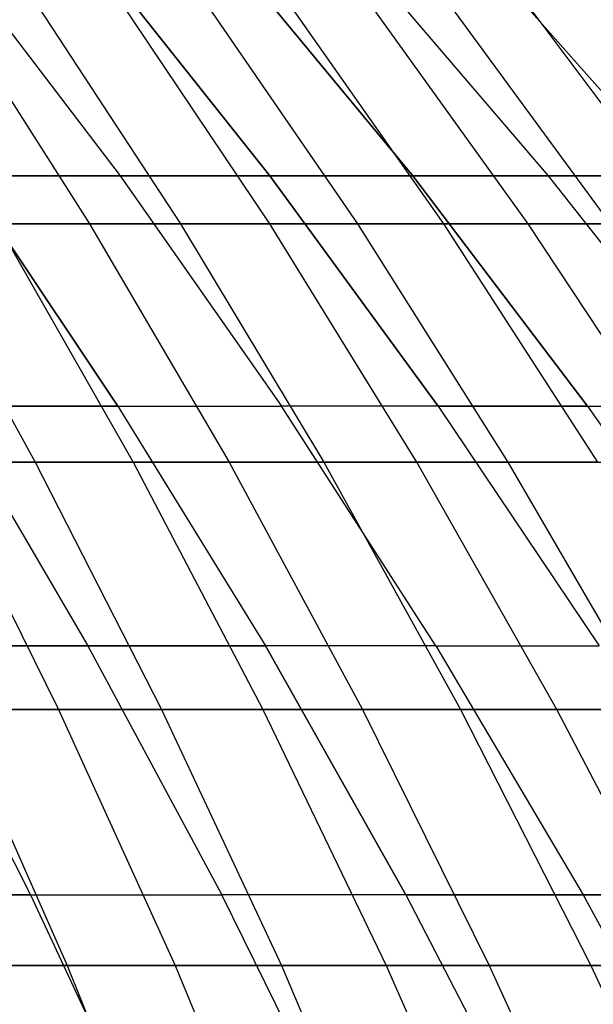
# Model space of a CAD drawing. Extents: x -125 to 125, y -143 to 0.
# Tile 209 of 241: x 26.24 to 30.65, y -46.89 to -39.32. Entities that reach past the tile are written whole.
import ezdxf

# ---------------------------------------------------------------- set-up
doc = ezdxf.new("R2010")
doc.units = 0
doc.header["$LTSCALE"] = 25.4
doc.layers.get('0').update_dxf_attribs({"linetype": 'CONTINUOUS'})

# ---------------------------------------------------------------- blocks, each defined once
blk = doc.blocks.new('NL2500026672_STL')
at = {"color": 0}
for p, q in [((25.7147, -38.8231, -25.7147), (27.0087, -40.5185, -27.0087)), ((25.7147, -38.8231, 25.7147), (27.0087, -40.5185, 27.0087)), ((25.7147, -38.8231, 25.7147), (27.0087, -40.5185, 27.0087)), ((25.7147, -38.8231, -25.7147), (27.0087, -40.5185, -27.0087)), ((26.8118, -38.8231, -24.5685), (28.1611, -40.5185, -25.8049)), ((26.8118, -38.8231, -24.5685), (28.1611, -40.5185, -25.8049)), ((28.1611, -40.5185, 25.8049), (26.8118, -38.8231, 24.5685)), ((28.1611, -40.5185, 25.8049), (26.8118, -38.8231, 24.5685)), ((29.2599, -40.5185, -24.552), (27.858, -38.8231, -23.3756)), ((29.2599, -40.5185, -24.552), (27.858, -38.8231, -23.3756)), ((27.858, -38.8231, 23.3756), (29.2599, -40.5185, 24.552)), ((27.858, -38.8231, 23.3756), (29.2599, -40.5185, 24.552)), ((28.8511, -38.8231, -22.1382), (30.303, -40.5185, -23.2523)), ((28.8511, -38.8231, -22.1382), (30.303, -40.5185, -23.2523)), ((28.8511, -38.8231, 22.1382), (30.303, -40.5185, 23.2523)), ((28.8511, -38.8231, 22.1382), (30.303, -40.5185, 23.2523)), ((29.7893, -38.8231, -20.8587), (31.2884, -40.5185, -21.9084)), ((29.7893, -38.8231, -20.8587), (31.2884, -40.5185, -21.9084)), ((29.7893, -38.8231, 20.8587), (31.2884, -40.5185, 21.9084)), ((29.7893, -38.8231, 20.8587), (31.2884, -40.5185, 21.9084)), ((25.6513, -39.1303, -32.0665), (26.7732, -40.8884, -33.469)), ((25.6513, -39.1303, -32.0665), (26.7732, -40.8884, -33.469)), ((26.3216, -39.1303, 31.5186), (27.4729, -40.8884, 32.8971)), ((26.3216, -39.1303, 31.5186), (27.4729, -40.8884, 32.8971)), ((28.1603, -40.8884, -32.3106), (26.9803, -39.1303, -30.9566)), ((28.1603, -40.8884, -32.3106), (26.9803, -39.1303, -30.9566)), ((27.627, -39.1303, 30.3809), (28.8353, -40.8884, 31.7097)), ((27.627, -39.1303, 30.3809), (28.8353, -40.8884, 31.7097)), ((28.2613, -39.1303, -29.7917), (29.4974, -40.8884, -31.0947)), ((28.2613, -39.1303, -29.7917), (29.4974, -40.8884, -31.0947)), ((28.8831, -39.1303, 29.1893), (30.1464, -40.8884, 30.4659)), ((28.8831, -39.1303, 29.1893), (30.1464, -40.8884, 30.4659)), ((30.782, -40.8884, -29.8236), (29.4921, -39.1303, -28.5738)), ((30.782, -40.8884, -29.8236), (29.4921, -39.1303, -28.5738)), ((30.088, -39.1303, 27.9457), (31.404, -40.8884, 29.168)), ((30.088, -39.1303, 27.9457), (31.404, -40.8884, 29.168)), ((25.8049, -40.5185, -28.1611), (27.0087, -40.5185, -27.0087)), ((25.8049, -40.5185, -28.1611), (26.9918, -42.2896, -29.4563)), ((27.0087, -40.5185, 27.0087), (25.8049, -40.5185, 28.1611)), ((26.9918, -42.2896, 29.4563), (25.8049, -40.5185, 28.1611)), ((27.0087, -40.5185, 27.0087), (25.8049, -40.5185, 28.1611)), ((26.9918, -42.2896, 29.4563), (25.8049, -40.5185, 28.1611)), ((25.8049, -40.5185, -28.1611), (27.0087, -40.5185, -27.0087)), ((25.8049, -40.5185, -28.1611), (26.9918, -42.2896, -29.4563)), ((27.0087, -40.5185, -27.0087), (28.1611, -40.5185, -25.8049)), ((27.0087, -40.5185, -27.0087), (28.2509, -42.2896, -28.2509)), ((27.0087, -40.5185, -27.0087), (28.1611, -40.5185, -25.8049)), ((27.0087, -40.5185, -27.0087), (28.2509, -42.2896, -28.2509)), ((28.1611, -40.5185, 25.8049), (27.0087, -40.5185, 27.0087)), ((27.0087, -40.5185, 27.0087), (28.2509, -42.2896, 28.2509)), ((28.1611, -40.5185, 25.8049), (27.0087, -40.5185, 27.0087)), ((27.0087, -40.5185, 27.0087), (28.2509, -42.2896, 28.2509)), ((29.2599, -40.5185, -24.552), (28.1611, -40.5185, -25.8049)), ((29.4563, -42.2896, -26.9918), (28.1611, -40.5185, -25.8049)), ((29.2599, -40.5185, -24.552), (28.1611, -40.5185, -25.8049)), ((29.4563, -42.2896, -26.9918), (28.1611, -40.5185, -25.8049)), ((28.1611, -40.5185, 25.8049), (29.4563, -42.2896, 26.9918)), ((28.1611, -40.5185, 25.8049), (29.2599, -40.5185, 24.552)), ((28.1611, -40.5185, 25.8049), (29.2599, -40.5185, 24.552)), ((28.1611, -40.5185, 25.8049), (29.4563, -42.2896, 26.9918)), ((29.2599, -40.5185, -24.552), (30.303, -40.5185, -23.2523)), ((29.2599, -40.5185, -24.552), (30.6057, -42.2896, -25.6812)), ((29.2599, -40.5185, -24.552), (30.303, -40.5185, -23.2523)), ((29.2599, -40.5185, -24.552), (30.6057, -42.2896, -25.6812)), ((30.6057, -42.2896, 25.6812), (29.2599, -40.5185, 24.552)), ((30.303, -40.5185, 23.2523), (29.2599, -40.5185, 24.552)), ((30.6057, -42.2896, 25.6812), (29.2599, -40.5185, 24.552)), ((30.303, -40.5185, 23.2523), (29.2599, -40.5185, 24.552)), ((30.303, -40.5185, -23.2523), (31.2884, -40.5185, -21.9084)), ((30.303, -40.5185, -23.2523), (31.6967, -42.2896, -24.3218)), ((30.303, -40.5185, -23.2523), (31.6967, -42.2896, -24.3218)), ((30.303, -40.5185, -23.2523), (31.2884, -40.5185, -21.9084)), ((31.2884, -40.5185, 21.9084), (30.303, -40.5185, 23.2523)), ((30.303, -40.5185, 23.2523), (31.6967, -42.2896, 24.3218)), ((30.303, -40.5185, 23.2523), (31.6967, -42.2896, 24.3218)), ((31.2884, -40.5185, 21.9084), (30.303, -40.5185, 23.2523)), ((25.3385, -40.8884, -34.5679), (26.3558, -42.7201, -35.9558)), ((26.7732, -40.8884, -33.469), (25.3385, -40.8884, -34.5679)), ((26.7732, -40.8884, -33.469), (25.3385, -40.8884, -34.5679)), ((25.3385, -40.8884, -34.5679), (26.3558, -42.7201, -35.9558)), ((26.0616, -40.8884, 34.026), (27.4729, -40.8884, 32.8971)), ((26.0616, -40.8884, 34.026), (27.4729, -40.8884, 32.8971)), ((26.0616, -40.8884, 34.026), (27.108, -42.7201, 35.3922)), ((26.0616, -40.8884, 34.026), (27.108, -42.7201, 35.3922)), ((26.7732, -40.8884, -33.469), (27.8482, -42.7201, -34.8128)), ((28.1603, -40.8884, -32.3106), (26.7732, -40.8884, -33.469)), ((28.1603, -40.8884, -32.3106), (26.7732, -40.8884, -33.469)), ((26.7732, -40.8884, -33.469), (27.8482, -42.7201, -34.8128)), ((27.4729, -40.8884, 32.8971), (28.8353, -40.8884, 31.7097)), ((27.4729, -40.8884, 32.8971), (28.8353, -40.8884, 31.7097)), ((27.4729, -40.8884, 32.8971), (28.5759, -42.7201, 34.2179)), ((27.4729, -40.8884, 32.8971), (28.5759, -42.7201, 34.2179)), ((29.4974, -40.8884, -31.0947), (28.1603, -40.8884, -32.3106)), ((29.4974, -40.8884, -31.0947), (28.1603, -40.8884, -32.3106)), ((29.291, -42.7201, -33.6079), (28.1603, -40.8884, -32.3106)), ((29.291, -42.7201, -33.6079), (28.1603, -40.8884, -32.3106)), ((28.8353, -40.8884, 31.7097), (30.1464, -40.8884, 30.4659)), ((28.8353, -40.8884, 31.7097), (30.1464, -40.8884, 30.4659)), ((28.8353, -40.8884, 31.7097), (29.993, -42.7201, 32.9829)), ((28.8353, -40.8884, 31.7097), (29.993, -42.7201, 32.9829)), ((29.4974, -40.8884, -31.0947), (30.6817, -42.7201, -32.3432)), ((30.782, -40.8884, -29.8236), (29.4974, -40.8884, -31.0947)), ((30.782, -40.8884, -29.8236), (29.4974, -40.8884, -31.0947)), ((29.4974, -40.8884, -31.0947), (30.6817, -42.7201, -32.3432)), ((30.1464, -40.8884, 30.4659), (31.404, -40.8884, 29.168)), ((30.1464, -40.8884, 30.4659), (31.404, -40.8884, 29.168)), ((30.1464, -40.8884, 30.4659), (31.3568, -42.7201, 31.6891)), ((30.1464, -40.8884, 30.4659), (31.3568, -42.7201, 31.6891)), ((25.6812, -42.2896, -30.6057), (26.9918, -42.2896, -29.4563)), ((25.6812, -42.2896, -30.6057), (26.7613, -44.1335, -31.8929)), ((26.9918, -42.2896, 29.4563), (25.6812, -42.2896, 30.6057)), ((25.6812, -42.2896, 30.6057), (26.7613, -44.1335, 31.8929)), ((26.9918, -42.2896, 29.4563), (25.6812, -42.2896, 30.6057)), ((25.6812, -42.2896, -30.6057), (26.9918, -42.2896, -29.4563)), ((25.6812, -42.2896, -30.6057), (26.7613, -44.1335, -31.8929)), ((25.6812, -42.2896, 30.6057), (26.7613, -44.1335, 31.8929)), ((26.9918, -42.2896, -29.4563), (28.2509, -42.2896, -28.2509)), ((26.9918, -42.2896, -29.4563), (28.127, -44.1335, -30.6952)), ((26.9918, -42.2896, -29.4563), (28.2509, -42.2896, -28.2509)), ((26.9918, -42.2896, -29.4563), (28.127, -44.1335, -30.6952)), ((26.9918, -42.2896, 29.4563), (28.2509, -42.2896, 28.2509)), ((26.9918, -42.2896, 29.4563), (28.127, -44.1335, 30.6952)), ((26.9918, -42.2896, 29.4563), (28.2509, -42.2896, 28.2509)), ((26.9918, -42.2896, 29.4563), (28.127, -44.1335, 30.6952)), ((29.4563, -42.2896, -26.9918), (28.2509, -42.2896, -28.2509)), ((29.4391, -44.1335, -29.4391), (28.2509, -42.2896, -28.2509)), ((29.4563, -42.2896, -26.9918), (28.2509, -42.2896, -28.2509)), ((29.4391, -44.1335, -29.4391), (28.2509, -42.2896, -28.2509)), ((29.4563, -42.2896, 26.9918), (28.2509, -42.2896, 28.2509)), ((29.4391, -44.1335, 29.4391), (28.2509, -42.2896, 28.2509)), ((29.4563, -42.2896, 26.9918), (28.2509, -42.2896, 28.2509)), ((29.4391, -44.1335, 29.4391), (28.2509, -42.2896, 28.2509)), ((29.4563, -42.2896, -26.9918), (30.6057, -42.2896, -25.6812)), ((29.4563, -42.2896, -26.9918), (30.6952, -44.1335, -28.127)), ((29.4563, -42.2896, -26.9918), (30.6057, -42.2896, -25.6812)), ((29.4563, -42.2896, -26.9918), (30.6952, -44.1335, -28.127)), ((30.6057, -42.2896, 25.6812), (29.4563, -42.2896, 26.9918)), ((29.4563, -42.2896, 26.9918), (30.6952, -44.1335, 28.127)), ((30.6057, -42.2896, 25.6812), (29.4563, -42.2896, 26.9918)), ((29.4563, -42.2896, 26.9918), (30.6952, -44.1335, 28.127)), ((30.6057, -42.2896, -25.6812), (31.6967, -42.2896, -24.3218)), ((30.6057, -42.2896, -25.6812), (31.8929, -44.1335, -26.7613)), ((30.6057, -42.2896, -25.6812), (31.8929, -44.1335, -26.7613)), ((30.6057, -42.2896, -25.6812), (31.6967, -42.2896, -24.3218)), ((30.6057, -42.2896, 25.6812), (31.8929, -44.1335, 26.7613)), ((30.6057, -42.2896, 25.6812), (31.6967, -42.2896, 24.3218)), ((30.6057, -42.2896, 25.6812), (31.6967, -42.2896, 24.3218)), ((30.6057, -42.2896, 25.6812), (31.8929, -44.1335, 26.7613)), ((26.3558, -42.7201, -35.9558), (24.8166, -42.7201, -37.0349)), ((26.3558, -42.7201, -35.9558), (24.8166, -42.7201, -37.0349)), ((25.5919, -42.7201, 36.5035), (27.108, -42.7201, 35.3922)), ((25.5919, -42.7201, 36.5035), (27.108, -42.7201, 35.3922)), ((25.5919, -42.7201, 36.5035), (26.5349, -44.6224, 37.8485)), ((25.5919, -42.7201, 36.5035), (26.5349, -44.6224, 37.8485)), ((26.3558, -42.7201, -35.9558), (27.3269, -44.6224, -37.2807)), ((27.8482, -42.7201, -34.8128), (26.3558, -42.7201, -35.9558)), ((27.8482, -42.7201, -34.8128), (26.3558, -42.7201, -35.9558)), ((26.3558, -42.7201, -35.9558), (27.3269, -44.6224, -37.2807)), ((27.108, -42.7201, 35.3922), (28.5759, -42.7201, 34.2179)), ((27.108, -42.7201, 35.3922), (28.5759, -42.7201, 34.2179)), ((27.108, -42.7201, 35.3922), (28.1068, -44.6224, 36.6962)), ((27.108, -42.7201, 35.3922), (28.1068, -44.6224, 36.6962)), ((27.8482, -42.7201, -34.8128), (28.8742, -44.6224, -36.0955)), ((29.291, -42.7201, -33.6079), (27.8482, -42.7201, -34.8128)), ((29.291, -42.7201, -33.6079), (27.8482, -42.7201, -34.8128)), ((27.8482, -42.7201, -34.8128), (28.8742, -44.6224, -36.0955)), ((28.5759, -42.7201, 34.2179), (29.993, -42.7201, 32.9829)), ((28.5759, -42.7201, 34.2179), (29.993, -42.7201, 32.9829)), ((28.5759, -42.7201, 34.2179), (29.6288, -44.6224, 35.4787)), ((28.5759, -42.7201, 34.2179), (29.6288, -44.6224, 35.4787)), ((30.6817, -42.7201, -32.3432), (29.291, -42.7201, -33.6079)), ((30.6817, -42.7201, -32.3432), (29.291, -42.7201, -33.6079)), ((30.3702, -44.6224, -34.8462), (29.291, -42.7201, -33.6079)), ((30.3702, -44.6224, -34.8462), (29.291, -42.7201, -33.6079)), ((29.993, -42.7201, 32.9829), (31.3568, -42.7201, 31.6891)), ((29.993, -42.7201, 32.9829), (31.3568, -42.7201, 31.6891)), ((29.993, -42.7201, 32.9829), (31.0981, -44.6224, 34.1981)), ((29.993, -42.7201, 32.9829), (31.0981, -44.6224, 34.1981)), ((25.3447, -44.1335, -33.0298), (26.7613, -44.1335, -31.8929)), ((25.3447, -44.1335, -33.0298), (26.3192, -46.0467, -34.2999)), ((26.3192, -46.0467, 34.2999), (25.3447, -44.1335, 33.0298)), ((26.7613, -44.1335, 31.8929), (25.3447, -44.1335, 33.0298)), ((26.3192, -46.0467, 34.2999), (25.3447, -44.1335, 33.0298)), ((25.3447, -44.1335, -33.0298), (26.7613, -44.1335, -31.8929)), ((25.3447, -44.1335, -33.0298), (26.3192, -46.0467, -34.2999)), ((26.7613, -44.1335, 31.8929), (25.3447, -44.1335, 33.0298)), ((26.7613, -44.1335, -31.8929), (28.127, -44.1335, -30.6952)), ((26.7613, -44.1335, -31.8929), (27.7903, -46.0467, -33.1192)), ((26.7613, -44.1335, -31.8929), (28.127, -44.1335, -30.6952)), ((26.7613, -44.1335, -31.8929), (27.7903, -46.0467, -33.1192)), ((28.127, -44.1335, 30.6952), (26.7613, -44.1335, 31.8929)), ((26.7613, -44.1335, 31.8929), (27.7903, -46.0467, 33.1192)), ((26.7613, -44.1335, 31.8929), (27.7903, -46.0467, 33.1192)), ((28.127, -44.1335, 30.6952), (26.7613, -44.1335, 31.8929)), ((29.4391, -44.1335, -29.4391), (28.127, -44.1335, -30.6952)), ((29.2085, -46.0467, -31.8755), (28.127, -44.1335, -30.6952)), ((29.4391, -44.1335, -29.4391), (28.127, -44.1335, -30.6952)), ((29.2085, -46.0467, -31.8755), (28.127, -44.1335, -30.6952)), ((29.4391, -44.1335, 29.4391), (28.127, -44.1335, 30.6952)), ((28.127, -44.1335, 30.6952), (29.2085, -46.0467, 31.8755)), ((29.4391, -44.1335, 29.4391), (28.127, -44.1335, 30.6952)), ((28.127, -44.1335, 30.6952), (29.2085, -46.0467, 31.8755)), ((29.4391, -44.1335, -29.4391), (30.6952, -44.1335, -28.127)), ((29.4391, -44.1335, -29.4391), (30.5711, -46.0467, -30.5711)), ((29.4391, -44.1335, -29.4391), (30.6952, -44.1335, -28.127)), ((29.4391, -44.1335, -29.4391), (30.5711, -46.0467, -30.5711)), ((29.4391, -44.1335, 29.4391), (30.6952, -44.1335, 28.127)), ((29.4391, -44.1335, 29.4391), (30.5711, -46.0467, 30.5711)), ((29.4391, -44.1335, 29.4391), (30.6952, -44.1335, 28.127)), ((29.4391, -44.1335, 29.4391), (30.5711, -46.0467, 30.5711)), ((24.9157, -44.6224, 38.9335), (26.5349, -44.6224, 37.8485)), ((24.9157, -44.6224, 38.9335), (26.5349, -44.6224, 37.8485)), ((25.731, -44.6224, -38.3995), (26.6002, -46.5917, -39.6967)), ((27.3269, -44.6224, -37.2807), (25.731, -44.6224, -38.3995)), ((27.3269, -44.6224, -37.2807), (25.731, -44.6224, -38.3995)), ((25.731, -44.6224, -38.3995), (26.6002, -46.5917, -39.6967)), ((26.5349, -44.6224, 37.8485), (28.1068, -44.6224, 36.6962)), ((26.5349, -44.6224, 37.8485), (28.1068, -44.6224, 36.6962)), ((26.5349, -44.6224, 37.8485), (27.4312, -46.5917, 39.1271)), ((26.5349, -44.6224, 37.8485), (27.4312, -46.5917, 39.1271)), ((27.3269, -44.6224, -37.2807), (28.2501, -46.5917, -38.5401)), ((28.8742, -44.6224, -36.0955), (27.3269, -44.6224, -37.2807)), ((28.8742, -44.6224, -36.0955), (27.3269, -44.6224, -37.2807)), ((27.3269, -44.6224, -37.2807), (28.2501, -46.5917, -38.5401)), ((28.1068, -44.6224, 36.6962), (29.6288, -44.6224, 35.4787)), ((28.1068, -44.6224, 36.6962), (29.6288, -44.6224, 35.4787)), ((28.1068, -44.6224, 36.6962), (29.0563, -46.5917, 37.9359)), ((28.1068, -44.6224, 36.6962), (29.0563, -46.5917, 37.9359)), ((28.8742, -44.6224, -36.0955), (29.8497, -46.5917, -37.3149)), ((30.3702, -44.6224, -34.8462), (28.8742, -44.6224, -36.0955)), ((30.3702, -44.6224, -34.8462), (28.8742, -44.6224, -36.0955)), ((28.8742, -44.6224, -36.0955), (29.8497, -46.5917, -37.3149)), ((29.6288, -44.6224, 35.4787), (31.0981, -44.6224, 34.1981)), ((29.6288, -44.6224, 35.4787), (31.0981, -44.6224, 34.1981)), ((29.6288, -44.6224, 35.4787), (30.6297, -46.5917, 36.6773)), ((29.6288, -44.6224, 35.4787), (30.6297, -46.5917, 36.6773)), ((31.8122, -44.6224, -33.5349), (30.3702, -44.6224, -34.8462)), ((31.8122, -44.6224, -33.5349), (30.3702, -44.6224, -34.8462)), ((31.3962, -46.5917, -36.0233), (30.3702, -44.6224, -34.8462)), ((31.3962, -46.5917, -36.0233), (30.3702, -44.6224, -34.8462)), ((26.3192, -46.0467, 34.2999), (24.798, -46.0467, 35.4153)), ((24.798, -46.0467, -35.4153), (26.3192, -46.0467, -34.2999)), ((26.3192, -46.0467, 34.2999), (24.798, -46.0467, 35.4153)), ((24.798, -46.0467, -35.4153), (26.3192, -46.0467, -34.2999)), ((26.3192, -46.0467, 34.2999), (27.2437, -48.0259, 35.5046)), ((26.3192, -46.0467, -34.2999), (27.7903, -46.0467, -33.1192)), ((26.3192, -46.0467, -34.2999), (27.2437, -48.0259, -35.5046)), ((26.3192, -46.0467, -34.2999), (27.7903, -46.0467, -33.1192)), ((26.3192, -46.0467, -34.2999), (27.2437, -48.0259, -35.5046)), ((26.3192, -46.0467, 34.2999), (27.2437, -48.0259, 35.5046)), ((26.3192, -46.0467, 34.2999), (27.7903, -46.0467, 33.1192)), ((26.3192, -46.0467, 34.2999), (27.7903, -46.0467, 33.1192)), ((29.2085, -46.0467, -31.8755), (27.7903, -46.0467, -33.1192)), ((28.7664, -48.0259, -34.2825), (27.7903, -46.0467, -33.1192)), ((29.2085, -46.0467, -31.8755), (27.7903, -46.0467, -33.1192)), ((28.7664, -48.0259, -34.2825), (27.7903, -46.0467, -33.1192)), ((28.7664, -48.0259, 34.2825), (27.7903, -46.0467, 33.1192)), ((29.2085, -46.0467, 31.8755), (27.7903, -46.0467, 33.1192)), ((28.7664, -48.0259, 34.2825), (27.7903, -46.0467, 33.1192)), ((29.2085, -46.0467, 31.8755), (27.7903, -46.0467, 33.1192)), ((29.2085, -46.0467, -31.8755), (30.5711, -46.0467, -30.5711)), ((29.2085, -46.0467, -31.8755), (30.2344, -48.0259, -32.9951)), ((29.2085, -46.0467, -31.8755), (30.5711, -46.0467, -30.5711)), ((29.2085, -46.0467, -31.8755), (30.2344, -48.0259, -32.9951)), ((30.5711, -46.0467, 30.5711), (29.2085, -46.0467, 31.8755)), ((29.2085, -46.0467, 31.8755), (30.2344, -48.0259, 32.9951)), ((29.2085, -46.0467, 31.8755), (30.2344, -48.0259, 32.9951)), ((30.5711, -46.0467, 30.5711), (29.2085, -46.0467, 31.8755)), ((30.5711, -46.0467, -30.5711), (31.8755, -46.0467, -29.2085)), ((30.5711, -46.0467, -30.5711), (31.6449, -48.0259, -31.6449)), ((30.5711, -46.0467, -30.5711), (31.6449, -48.0259, -31.6449)), ((30.5711, -46.0467, -30.5711), (31.8755, -46.0467, -29.2085)), ((31.8755, -46.0467, 29.2085), (30.5711, -46.0467, 30.5711)), ((30.5711, -46.0467, 30.5711), (31.6449, -48.0259, 31.6449)), ((31.8755, -46.0467, 29.2085), (30.5711, -46.0467, 30.5711)), ((30.5711, -46.0467, 30.5711), (31.6449, -48.0259, 31.6449)), ((26.6002, -46.5917, -39.6967), (24.9031, -46.5917, -40.7828)), ((26.6002, -46.5917, -39.6967), (24.9031, -46.5917, -40.7828)), ((25.7574, -46.5917, 40.2487), (27.4312, -46.5917, 39.1271)), ((25.7574, -46.5917, 40.2487), (27.4312, -46.5917, 39.1271)), ((26.6002, -46.5917, -39.6967), (27.4228, -48.6248, -40.9243)), ((28.2501, -46.5917, -38.5401), (26.6002, -46.5917, -39.6967)), ((28.2501, -46.5917, -38.5401), (26.6002, -46.5917, -39.6967)), ((26.6002, -46.5917, -39.6967), (27.4228, -48.6248, -40.9243)), ((27.4312, -46.5917, 39.1271), (29.0563, -46.5917, 37.9359)), ((27.4312, -46.5917, 39.1271), (29.0563, -46.5917, 37.9359)), ((27.4312, -46.5917, 39.1271), (28.2795, -48.6248, 40.337)), ((27.4312, -46.5917, 39.1271), (28.2795, -48.6248, 40.337)), ((28.2501, -46.5917, -38.5401), (29.1236, -48.6248, -39.7318)), ((29.8497, -46.5917, -37.3149), (28.2501, -46.5917, -38.5401)), ((29.8497, -46.5917, -37.3149), (28.2501, -46.5917, -38.5401)), ((28.2501, -46.5917, -38.5401), (29.1236, -48.6248, -39.7318)), ((29.0563, -46.5917, 37.9359), (30.6297, -46.5917, 36.6773)), ((29.0563, -46.5917, 37.9359), (30.6297, -46.5917, 36.6773)), ((29.0563, -46.5917, 37.9359), (29.9548, -48.6248, 39.109)), ((29.0563, -46.5917, 37.9359), (29.9548, -48.6248, 39.109)), ((29.8497, -46.5917, -37.3149), (30.7727, -48.6248, -38.4688)), ((31.3962, -46.5917, -36.0233), (29.8497, -46.5917, -37.3149)), ((31.3962, -46.5917, -36.0233), (29.8497, -46.5917, -37.3149)), ((29.8497, -46.5917, -37.3149), (30.7727, -48.6248, -38.4688)), ((30.6297, -46.5917, 36.6773), (32.1487, -46.5917, 35.3534)), ((30.6297, -46.5917, 36.6773), (32.1487, -46.5917, 35.3534)), ((30.6297, -46.5917, 36.6773), (31.5769, -48.6248, 37.8114)), ((30.6297, -46.5917, 36.6773), (31.5769, -48.6248, 37.8114))]:
    blk.add_line(p, q, dxfattribs=at)

msp = doc.modelspace()

# ---------------------------------------------------------------- block references
at = {"color": 253}
msp.add_blockref('NL2500026672_STL', (0, 0), dxfattribs=at)

doc.saveas('drawing.dxf')
